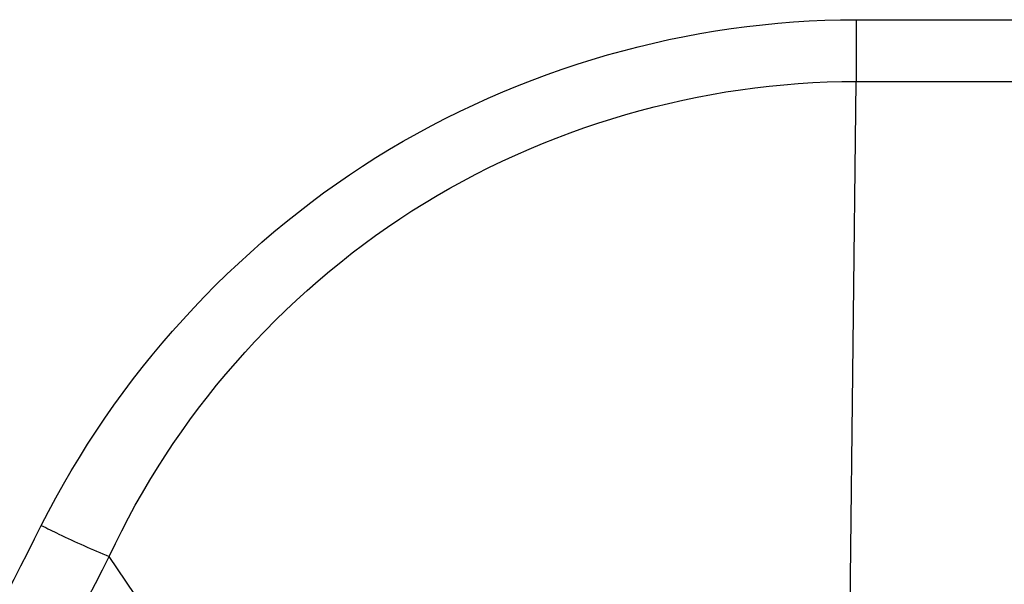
# Model space of a CAD drawing. Header units: millimetres. Extents: x 0 to 4000, y 0 to 3000.
# Tile 90 of 171: x 1335 to 1392, y 1612 to 1645. Entities that reach past the tile are written whole.
import ezdxf

# ---------------------------------------------------------------- set-up
doc = ezdxf.new("R2010")
doc.units = ezdxf.units.MM
doc.header["$LTSCALE"] = 219.99956
doc.layers.get('0').update_dxf_attribs({"linetype": 'CONTINUOUS'})

msp = doc.modelspace()

# ---------------------------------------------------------------- linework, layer by layer
at = {"color": 9, "linetype": 'CONTINUOUS'}
for p, q in [((1383.823, 1644.579), (1437.581, 1644.579)), ((1383.823, 1644.579), (1383.823, 1641.006)), ((1383.224, 1588.213), (1383.823, 1641.006)), ((1383.823, 1641.006), (1437.581, 1641.006)), ((1362.869, 1580.383), (1340.57, 1613.483))]:
    msp.add_line(p, q, dxfattribs=at)
for points, knots in [([(1336.636, 1615.285), (1340.963, 1623.855), (1354.534, 1639.015), (1374.179, 1644.579), (1383.823, 1644.579)], [0, 0, 0, 0, 0.498872, 1, 1, 1, 1]), ([(1340.57, 1613.483), (1344.295, 1621.533), (1356.712, 1635.808), (1374.891, 1641), (1383.823, 1641.006)], [0, 0, 0, 0, 0.498268, 1, 1, 1, 1]), ([(1319.827, 1582.051), (1321.222, 1584.811), (1326.827, 1595.888), (1332.435, 1606.963), (1336.636, 1615.285)], [0, 0, 0, 0, 0.249064, 1, 1, 1, 1]), ([(1336.636, 1615.285), (1336.974, 1615.116), (1338.269, 1614.481), (1339.584, 1613.888), (1340.57, 1613.483)], [0, 0, 0, 0, 0.261509, 1, 1, 1, 1]), ([(1323.61, 1580.411), (1325.018, 1583.157), (1330.673, 1594.18), (1336.321, 1605.206), (1340.57, 1613.483)], [0, 0, 0, 0, 0.249066, 1, 1, 1, 1])]:
    msp.add_open_spline(points, degree=3, knots=knots, dxfattribs=at)

doc.saveas('drawing.dxf')
